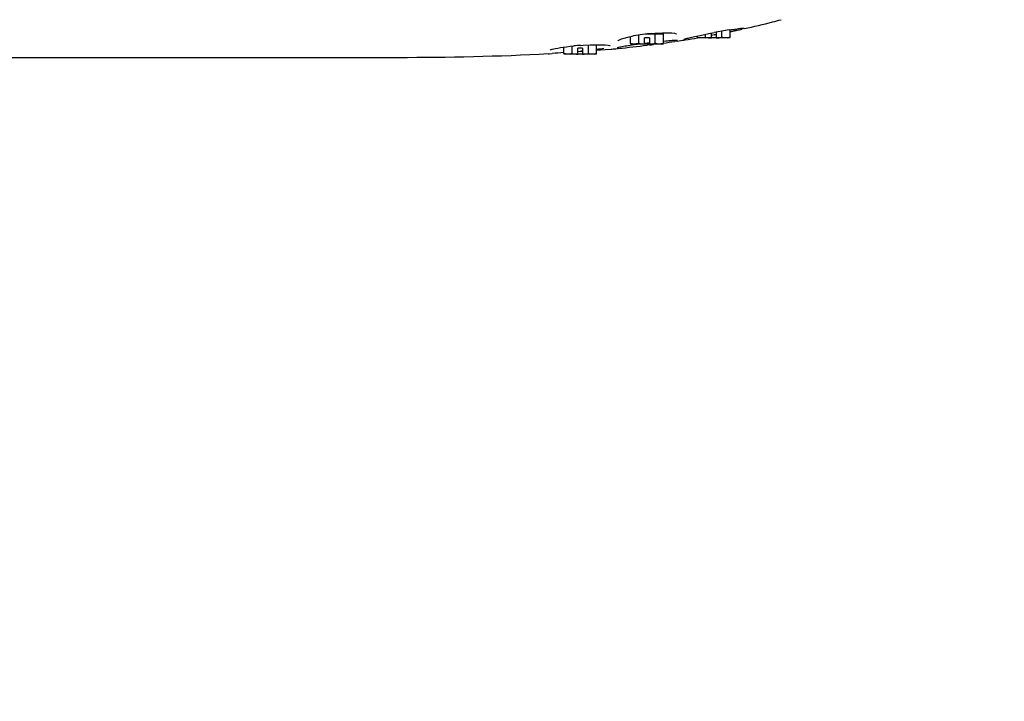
# Model space of a CAD drawing. Header units: millimetres. Extents: x 7426 to 8300, y 124 to 421.
# Tile 90 of 130: x 8190 to 8198, y 218 to 224. Entities that reach past the tile are written whole.
import ezdxf

# ---------------------------------------------------------------- set-up
doc = ezdxf.new("R2010")
doc.units = ezdxf.units.MM
doc.linetypes.add('BANKLINE1', pattern=[5.5, 4, -1.5])
doc.layers.add('00_COMPONENTS', color=7, linetype='BANKLINE1')
doc.layers.add('外形图', color=7, linetype='Continuous')
doc.styles.add('微软雅黑', font='msyh.ttc')
doc.dimstyles.new('尺寸标注_1_30比例', dxfattribs={"dimtxt": 2.1, "dimasz": 1.7, "dimexe": 0.5, "dimexo": 0.4, "dimgap": 0.5, "dimtad": 1, "dimdec": 1, "dimlfac": 30, "dimdsep": 46, "dimtxsty": '微软雅黑', "dimcen": 0.09, "dimadec": 0, "dimazin": 0, "dimtp": 0.01, "dimtm": 0.01, "dimtfac": 1, "dimtdec": 1, "dimtofl": 0, "dimtmove": 0, "dimatfit": 3, "dimfxl": 1, "dimtolj": 1, "dimarcsym": 0})

# ---------------------------------------------------------------- blocks, each defined once
blk = doc.blocks.new('*D1500')
at = {"layer": '00_COMPONENTS', "color": 0, "linetype": 'ByBlock', "lineweight": -2, "ltscale": 20}
for p, q in [((8180.1734, 226.6607), (8179.0876, 226.6607)), ((8244.3243, 221.1132), (8243.3022, 221.2882))]:
    blk.add_line(p, q, dxfattribs=at)
blk.add_arc((8211.9232, 226.6607), 32.3356, 183.01259, 347.27176, dxfattribs=at)
at = {"layer": '00_COMPONENTS', "color": 0}
for points in [[(8179.9155, 224.9688), (8179.349, 224.9539), (8179.5876, 226.6607)], [(8243.7421, 219.4812), (8243.1863, 219.5915), (8243.7951, 221.2038)]]:
    blk.add_solid(points, dxfattribs=at)
at = {"layer": 'Defpoints', "color": 0}
for p in [(8180.5734, 226.6607), (8211.9232, 226.6607), (8244.7185, 221.0457), (8194.1992, 199.6154)]:
    blk.add_point(p, dxfattribs=at)
at = {"layer": '00_COMPONENTS', "color": 0, "insert": (8209.3196, 196.0262), "char_height": 2.1, "attachment_point": 5, "rotation": 355.14218, "style": '微软雅黑'}
blk.add_mtext('\\A1;+170°', dxfattribs=at)

msp = doc.modelspace()

# ---------------------------------------------------------------- linework, layer by layer
at = {"layer": '外形图', "linetype": 'Continuous'}
for p, q in [((8195.1235, 223.6557), (8195.1235, 223.7269)), ((8195.1758, 223.7342), (8195.3255, 223.7342)), ((8195.2582, 223.6557), (8195.2582, 223.7342)), ((8195.3075, 223.7438), (8195.3075, 223.7342)), ((8195.3177, 223.7442), (8195.3437, 223.7442)), ((8195.3255, 223.6557), (8195.3255, 223.7342)), ((8195.3438, 223.7442), (8195.3609, 223.7439)), ((8195.3609, 223.7439), (8195.3941, 223.742)), ((8195.3941, 223.742), (8195.4165, 223.7393)), ((8195.598, 223.716), (8195.6288, 223.7225)), ((8195.6288, 223.7225), (8195.663, 223.7295)), ((8195.663, 223.7295), (8195.6999, 223.7367)), ((8195.6735, 223.7057), (8195.6735, 223.7315)), ((8195.6999, 223.7367), (8195.7438, 223.745)), ((8195.7208, 223.7009), (8195.7208, 223.7407)), ((8195.7439, 223.7267), (8195.7215, 223.7225)), ((8195.747, 223.7273), (8195.7439, 223.7267)), ((8195.7614, 223.73), (8195.747, 223.7273)), ((8195.7608, 223.7481), (8195.7608, 223.7009)), ((8195.8082, 223.7057), (8195.8082, 223.7566)), ((8195.8672, 223.7666), (8195.8867, 223.7698)), ((8195.8755, 223.7057), (8195.8755, 223.768)), ((8195.8827, 223.7543), (8195.8757, 223.7528)), ((8195.8867, 223.7698), (8195.9119, 223.7737)), ((8195.9072, 223.7591), (8195.898, 223.7572)), ((8195.9206, 223.7619), (8195.9072, 223.7591)), ((8195.9286, 223.7636), (8195.9206, 223.7619)), ((8195.9335, 223.7653), (8195.9284, 223.7642)), ((8195.9336, 223.7647), (8195.9286, 223.7636)), ((8195.9437, 223.7783), (8195.9605, 223.7805)), ((8195.9605, 223.7805), (8195.9737, 223.7821)), ((8195.9839, 223.7756), (8195.9719, 223.773)), ((8195.9927, 223.7776), (8195.9839, 223.7756)), ((8194.642, 223.6398), (8194.6655, 223.6413)), ((8194.6655, 223.6413), (8194.7222, 223.6439)), ((8194.7082, 223.5724), (8194.7082, 223.6433)), ((8194.7755, 223.5724), (8194.7755, 223.6449)), ((8194.8467, 223.6431), (8194.8708, 223.6409)), ((8194.8708, 223.6409), (8194.8855, 223.6384)), ((8194.9638, 223.6858), (8194.9805, 223.6926)), ((8195.0561, 223.6557), (8195.0561, 223.7139)), ((8195.0741, 223.6509), (8195.0561, 223.6557)), ((8195.3255, 223.6509), (8195.0561, 223.6509)), ((8195.1708, 223.6509), (8195.0741, 223.6509)), ((8195.104, 223.65), (8195.1102, 223.6509)), ((8195.1699, 223.6588), (8195.1928, 223.6616)), ((8195.1708, 223.6509), (8195.1708, 223.7009)), ((8195.2108, 223.7009), (8195.1708, 223.7009)), ((8195.1928, 223.6616), (8195.2094, 223.6636)), ((8195.1953, 223.6415), (8195.1929, 223.6413)), ((8195.2117, 223.6436), (8195.1953, 223.6415)), ((8195.2108, 223.7009), (8195.2108, 223.6509)), ((8195.3075, 223.6509), (8195.2108, 223.6509)), ((8195.2577, 223.6495), (8195.2447, 223.6478)), ((8195.3075, 223.6509), (8195.3255, 223.6557)), ((8195.435, 223.6745), (8195.4194, 223.6722)), ((8195.4431, 223.6757), (8195.435, 223.6745)), ((8195.5059, 223.6855), (8195.4963, 223.684)), ((8195.5709, 223.7101), (8195.598, 223.716)), ((8195.6061, 223.7057), (8195.6061, 223.7178)), ((8195.6241, 223.7009), (8195.6061, 223.7057)), ((8195.8755, 223.7009), (8195.6061, 223.7009)), ((8195.7208, 223.7009), (8195.6241, 223.7009)), ((8195.8575, 223.7009), (8195.7608, 223.7009)), ((8195.8575, 223.7009), (8195.8755, 223.7057)), ((8194.3806, 223.5696), (8194.3882, 223.5704)), ((8194.3882, 223.5704), (8194.4092, 223.5724)), ((8194.4111, 223.6081), (8194.4231, 223.6111)), ((8194.5061, 223.5724), (8194.5061, 223.6258)), ((8194.5241, 223.5675), (8194.5061, 223.5724)), ((8194.7755, 223.5675), (8194.5061, 223.5675)), ((8194.6208, 223.5675), (8194.5241, 223.5675)), ((8194.5735, 223.5724), (8194.5735, 223.6339)), ((8194.6208, 223.5675), (8194.6208, 223.6175)), ((8194.6608, 223.6175), (8194.6208, 223.6175)), ((8194.6208, 223.5905), (8194.642, 223.5921)), ((8194.642, 223.5921), (8194.6609, 223.5935)), ((8194.6608, 223.6175), (8194.6608, 223.5675)), ((8194.7575, 223.5675), (8194.6608, 223.5675)), ((8194.7575, 223.5675), (8194.7755, 223.5724)), ((8194.7764, 223.6014), (8194.8068, 223.6033)), ((8194.8068, 223.6033), (8194.8475, 223.6058)), ((8194.8475, 223.6058), (8194.8948, 223.6087)), ((8194.8855, 223.6384), (8194.8886, 223.6376)), ((8194.8948, 223.6087), (8194.9022, 223.6091)), ((8194.9557, 223.6144), (8194.9466, 223.6135)), ((8193.1408, 223.5379), (8188.0406, 223.5374))]:
    msp.add_line(p, q, dxfattribs=at)
for points in [[(8195.0683, 223.7168), (8195.0837, 223.72), (8195.1353, 223.729), (8195.1938, 223.7365), (8195.2563, 223.7418), (8195.3177, 223.7442)], [(8195.4165, 223.7393), (8195.4297, 223.7363), (8195.4324, 223.7353)], [(8195.9119, 223.7737), (8195.9339, 223.7769), (8195.9437, 223.7783)], [(8195.9737, 223.7821), (8195.9789, 223.7826), (8195.9833, 223.783), (8195.9868, 223.7833)], [(8194.7222, 223.6439), (8194.772, 223.6449), (8194.8137, 223.6445), (8194.8467, 223.6431)], [(8194.9501, 223.6778), (8194.9499, 223.6775), (8194.9534, 223.6802), (8194.9638, 223.6858)], [(8194.9805, 223.6926), (8195.0033, 223.7001), (8195.0317, 223.7081), (8195.0683, 223.7168)], [(8194.9867, 223.631), (8194.9973, 223.633), (8195.0091, 223.6351), (8195.0221, 223.6374), (8195.0363, 223.6397), (8195.0516, 223.6422), (8195.0681, 223.6448), (8195.0855, 223.6474), (8195.104, 223.65)], [(8195.3237, 223.6756), (8195.3471, 223.6776), (8195.36, 223.6787)], [(8195.36, 223.6787), (8195.3719, 223.6796), (8195.3828, 223.6804), (8195.3927, 223.6811)], [(8195.3927, 223.6811), (8195.4017, 223.6816), (8195.4097, 223.6821), (8195.4168, 223.6824), (8195.4231, 223.6827), (8195.4285, 223.6828), (8195.4331, 223.6829), (8195.4369, 223.6829), (8195.4398, 223.6828), (8195.4417, 223.6827)], [(8195.4952, 223.6906), (8195.4951, 223.6905), (8195.4956, 223.6907), (8195.4974, 223.6914), (8195.5002, 223.6924), (8195.504, 223.6936), (8195.5088, 223.695), (8195.5146, 223.6966), (8195.5213, 223.6983)], [(8195.5213, 223.6983), (8195.5292, 223.7003), (8195.538, 223.7025)], [(8195.538, 223.7025), (8195.5479, 223.7048), (8195.5589, 223.7074), (8195.5709, 223.7101)], [(8194.393, 223.6015), (8194.3931, 223.6016), (8194.3961, 223.603), (8194.4021, 223.6053), (8194.4111, 223.6081)], [(8194.4231, 223.6111), (8194.4381, 223.6144), (8194.4563, 223.618), (8194.4775, 223.6216), (8194.5017, 223.6252), (8194.5287, 223.6289), (8194.5582, 223.6323), (8194.5887, 223.6355)], [(8194.9456, 223.6214), (8194.9456, 223.6213), (8194.9464, 223.6216), (8194.9486, 223.6224), (8194.952, 223.6234), (8194.9566, 223.6246), (8194.9624, 223.6259), (8194.9693, 223.6275)], [(8194.9693, 223.6275), (8194.9774, 223.6292), (8194.9867, 223.631)]]:
    msp.add_lwpolyline(points, dxfattribs=at)
for centre, radius, start, end in [((8194.4319, 230.8197), 7.213, 282.49667, 284.39383), ((8194.5122, 230.5019), 6.8853, 284.40445, 285.00618), ((8196.8953, 217.5375), 6.3134, 99.36632, 100.50841), ((8194.3231, 231.2906), 7.6961, 280.63883, 280.76709), ((8194.3145, 231.3511), 7.7572, 281.61041, 281.77824), ((8194.949, 228.1961), 4.5388, 281.87127, 282.0715), ((8195.0712, 227.6247), 3.9545, 282.07158, 282.26551), ((8195.1733, 227.155), 3.4739, 282.26638, 282.42611), ((8195.2535, 226.7911), 3.1013, 282.42641, 282.56999), ((8194.3497, 231.1847), 7.5872, 282.04937, 282.34571), ((8194.7895, 221.5134), 2.1317, 93.96757, 95.41717), ((8193.8802, 234.1905), 10.6306, 275.80663, 277.09311), ((8195.0792, 223.821), 0.1711, 282.81799, 284.99382), ((8193.9626, 233.5148), 9.9499, 277.2122, 277.4038), ((8195.3024, 223.821), 0.1711, 255.00618, 257.18201), ((8194.0391, 232.9498), 9.3797, 277.881, 278.46227), ((8194.0912, 232.6008), 9.0269, 278.61336, 278.95502), ((8194.1374, 232.3103), 8.7327, 279.01584, 279.68638), ((8195.6292, 223.871), 0.1711, 282.81799, 284.99382), ((8195.8524, 223.871), 0.1711, 255.00618, 257.18201), ((8195.327, 214.0478), 9.5688, 94.92683, 95.50387), ((8194.5292, 223.7377), 0.1711, 282.81799, 284.99382), ((8194.3522, 227.5149), 3.9322, 274.22767, 274.51575), ((8194.7524, 223.7377), 0.1711, 255.00618, 257.18201), ((8193.8023, 234.9366), 11.3808, 275.54628, 275.77066)]:
    msp.add_arc(centre, radius, start, end, dxfattribs=at)
for points, knots in [([(8195.0898, 223.6509), (8195.087, 223.6509), (8195.0756, 223.6513), (8195.0644, 223.6535), (8195.0561, 223.6557)], [0, 0, 0, 0, 0.247971, 1, 1, 1, 1]), ([(8195.1171, 223.6542), (8195.1149, 223.6536), (8195.1059, 223.6518), (8195.0967, 223.6509), (8195.0898, 223.6509)], [0, 0, 0, 0, 0.252323, 1, 1, 1, 1]), ([(8195.2918, 223.6509), (8195.2896, 223.6509), (8195.2804, 223.6512), (8195.2712, 223.6526), (8195.2645, 223.6542)], [0, 0, 0, 0, 0.248578, 1, 1, 1, 1]), ([(8195.6398, 223.7009), (8195.637, 223.7009), (8195.6256, 223.7013), (8195.6144, 223.7035), (8195.6061, 223.7057)], [0, 0, 0, 0, 0.247971, 1, 1, 1, 1]), ([(8195.6671, 223.7042), (8195.6649, 223.7036), (8195.6559, 223.7018), (8195.6467, 223.7009), (8195.6398, 223.7009)], [0, 0, 0, 0, 0.252323, 1, 1, 1, 1]), ([(8195.8418, 223.7009), (8195.8396, 223.7009), (8195.8304, 223.7012), (8195.8212, 223.7026), (8195.8145, 223.7042)], [0, 0, 0, 0, 0.248578, 1, 1, 1, 1]), ([(8194.5398, 223.5675), (8194.537, 223.5675), (8194.5256, 223.568), (8194.5144, 223.5702), (8194.5061, 223.5724)], [0, 0, 0, 0, 0.247971, 1, 1, 1, 1]), ([(8194.5671, 223.5708), (8194.5649, 223.5703), (8194.5559, 223.5685), (8194.5467, 223.5675), (8194.5398, 223.5675)], [0, 0, 0, 0, 0.252323, 1, 1, 1, 1]), ([(8194.7418, 223.5675), (8194.7396, 223.5675), (8194.7304, 223.5678), (8194.7212, 223.5693), (8194.7145, 223.5708)], [0, 0, 0, 0, 0.248578, 1, 1, 1, 1])]:
    msp.add_open_spline(points, degree=3, knots=knots, dxfattribs=at)
for points in [[(8195.1235, 223.6557), (8195.1392, 223.6536), (8195.155, 223.6521), (8195.1708, 223.6513)], [(8195.2108, 223.6513), (8195.2267, 223.6521), (8195.2425, 223.6536), (8195.2582, 223.6557)], [(8195.3074, 223.652), (8195.3022, 223.6513), (8195.297, 223.6509), (8195.2918, 223.6509)], [(8195.3255, 223.6557), (8195.3196, 223.6541), (8195.3135, 223.6528), (8195.3074, 223.652)], [(8195.6735, 223.7057), (8195.6892, 223.7036), (8195.705, 223.7021), (8195.7208, 223.7013)], [(8195.7608, 223.7013), (8195.7767, 223.7021), (8195.7925, 223.7036), (8195.8082, 223.7057)], [(8195.8574, 223.702), (8195.8522, 223.7013), (8195.847, 223.7009), (8195.8418, 223.7009)], [(8195.8755, 223.7057), (8195.8696, 223.7041), (8195.8635, 223.7028), (8195.8574, 223.702)], [(8194.3806, 223.5696), (8193.9678, 223.5464), (8193.5542, 223.5395), (8193.1408, 223.5379)], [(8194.5735, 223.5724), (8194.5892, 223.5703), (8194.605, 223.5687), (8194.6208, 223.568)], [(8194.6608, 223.568), (8194.6767, 223.5687), (8194.6925, 223.5703), (8194.7082, 223.5724)], [(8194.7574, 223.5686), (8194.7522, 223.5679), (8194.747, 223.5675), (8194.7418, 223.5675)], [(8194.7755, 223.5724), (8194.7696, 223.5708), (8194.7635, 223.5695), (8194.7574, 223.5686)], [(8194.8356, 223.6137), (8194.8157, 223.6106), (8194.7957, 223.6081), (8194.7758, 223.6058)]]:
    msp.add_open_spline(points, degree=3, dxfattribs=at)

# ---------------------------------------------------------------- dimensions: what is measured, and where the dimension line sits
at = {"layer": '00_COMPONENTS', "linetype": 'ByBlock', "ltscale": 20}
dim = msp.add_angular_dim_3p(base=(8194.1992, 199.6154), center=(8211.9232, 226.6607), p1=(8180.5734, 226.6607), p2=(8244.7185, 221.0457), text='\\A1;+170°', dimstyle='尺寸标注_1_30比例', dxfattribs=at)
dim.commit()
dim.dimension.update_dxf_attribs({"geometry": '*D1500', "text_midpoint": (8209.3196, 196.0262)})

doc.saveas('drawing.dxf')
